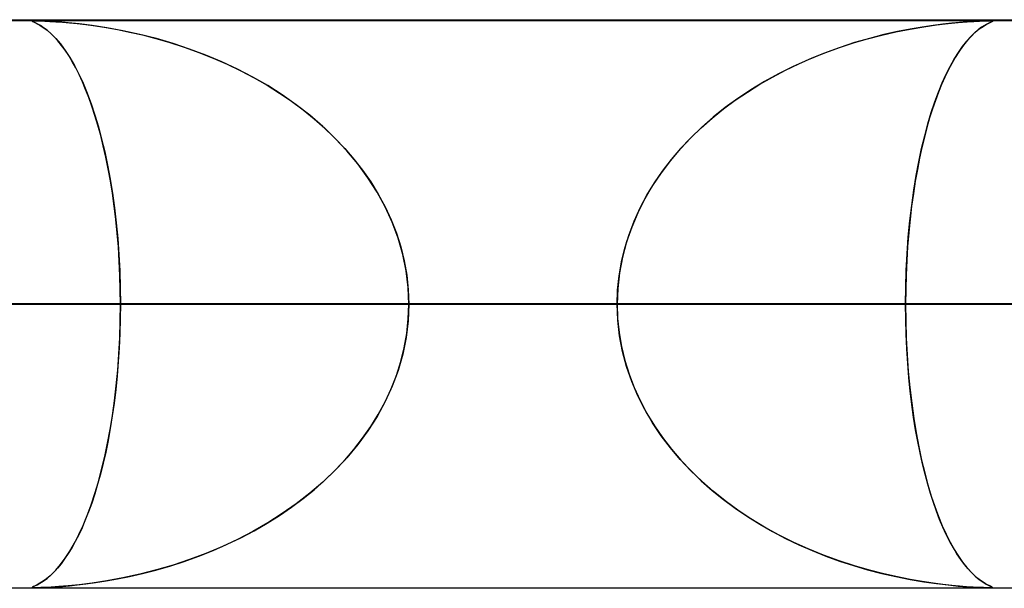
# Model space of a CAD drawing. Header units: millimetres. Extents: x -790 to 790, y -924 to 924.
# Tile 8 of 48: x -295 to -278, y 914 to 924. Entities that reach past the tile are written whole.
import ezdxf

# ---------------------------------------------------------------- set-up
doc = ezdxf.new("R2010")
doc.units = ezdxf.units.MM
doc.layers.add('HIDDEN', color=7, linetype='Continuous')
doc.layers.add('THICK', color=7, linetype='Continuous')

msp = doc.modelspace()

# ---------------------------------------------------------------- linework, layer by layer
at = {"layer": 'HIDDEN'}
for p, q in [((0, 923.99), (-677, 923.99)), ((0, 923.99), (-344.621, 923.99)), ((0, 923.99), (-344.621, 923.99)), ((0, 923.98), (-329.536, 923.98)), ((-294.867, 923.978), (-294.872, 923.975)), ((-294.872, 923.974), (-294.869, 923.978)), ((-294.872, 923.975), (-294.866, 923.969)), ((-294.864, 923.968), (-294.872, 923.974)), ((-294.869, 923.978), (-294.854, 923.979)), ((-294.85, 923.98), (-294.867, 923.978)), ((-294.866, 923.969), (-294.849, 923.961)), ((-294.844, 923.958), (-294.864, 923.968)), ((-294.854, 923.979), (-294.827, 923.98)), ((-294.819, 923.98), (-294.85, 923.98)), ((-294.849, 923.961), (-294.822, 923.948)), ((-294.814, 923.944), (-294.844, 923.958)), ((-294.822, 923.948), (-294.783, 923.929)), ((-294.776, 923.979), (-294.819, 923.98)), ((-294.819, 923.98), (-294.778, 923.98)), ((-294.773, 923.924), (-294.814, 923.944)), ((-294.783, 923.929), (-294.734, 923.902)), ((-294.778, 923.98), (-294.723, 923.978)), ((-294.716, 923.978), (-294.776, 923.979)), ((-294.725, 923.896), (-294.773, 923.924)), ((-294.734, 923.902), (-294.676, 923.864)), ((-294.669, 923.859), (-294.725, 923.896)), ((-294.723, 923.978), (-294.651, 923.975)), ((-294.637, 923.975), (-294.716, 923.978)), ((-294.676, 923.864), (-294.609, 923.815)), ((-294.607, 923.813), (-294.669, 923.859)), ((-294.651, 923.975), (-294.559, 923.971)), ((-294.534, 923.97), (-294.637, 923.975)), ((-294.559, 923.971), (-294.452, 923.964)), ((-294.403, 923.961), (-294.534, 923.97)), ((-294.452, 923.964), (-294.336, 923.956)), ((-294.239, 923.947), (-294.403, 923.961)), ((-294.336, 923.956), (-294.213, 923.945)), ((-294.042, 923.927), (-294.239, 923.947)), ((-294.213, 923.945), (-294.079, 923.931)), ((-294.079, 923.931), (-293.926, 923.913)), ((-293.813, 923.898), (-294.042, 923.927)), ((-293.926, 923.913), (-293.755, 923.89)), ((-293.555, 923.859), (-293.813, 923.898)), ((-293.755, 923.89), (-293.57, 923.861)), ((-293.57, 923.861), (-293.369, 923.826)), ((-293.273, 923.807), (-293.555, 923.859)), ((-279.404, 923.835), (-279.162, 923.876)), ((-279.193, 923.871), (-279.403, 923.835)), ((-279, 923.9), (-279.193, 923.871)), ((-279.162, 923.876), (-278.937, 923.908)), ((-278.826, 923.922), (-279, 923.9)), ((-278.937, 923.908), (-278.734, 923.932)), ((-278.672, 923.939), (-278.826, 923.922)), ((-278.734, 923.932), (-278.555, 923.95)), ((-278.537, 923.952), (-278.672, 923.939)), ((-278.555, 923.95), (-278.402, 923.962)), ((-278.409, 923.962), (-278.537, 923.952)), ((-278.292, 923.969), (-278.409, 923.962)), ((-278.402, 923.962), (-278.279, 923.97)), ((-278.19, 923.975), (-278.292, 923.969)), ((-278.279, 923.97), (-278.181, 923.975)), ((-278.146, 923.866), (-278.193, 923.831)), ((-278.109, 923.978), (-278.19, 923.975)), ((-278.185, 923.837), (-278.119, 923.883)), ((-278.181, 923.975), (-278.105, 923.978)), ((-278.103, 923.894), (-278.146, 923.866)), ((-278.119, 923.883), (-278.063, 923.917)), ((-278.049, 923.98), (-278.109, 923.978)), ((-278.105, 923.978), (-278.047, 923.98)), ((-278.065, 923.916), (-278.103, 923.894)), ((-278.032, 923.933), (-278.065, 923.916)), ((-278.063, 923.917), (-278.017, 923.941)), ((-278.005, 923.98), (-278.049, 923.98)), ((-278.047, 923.98), (-278.005, 923.98)), ((-278.005, 923.947), (-278.032, 923.933)), ((-278.017, 923.941), (-277.983, 923.957)), ((-278.005, 923.98), (-278.003, 923.98)), ((-277.974, 923.98), (-278.005, 923.98)), ((-277.983, 923.957), (-278.005, 923.947)), ((-278.003, 923.98), (-278.001, 923.98)), ((-278.001, 923.98), (-277.999, 923.98)), ((-277.999, 923.98), (-277.997, 923.98)), ((-277.997, 923.98), (-277.995, 923.98)), ((-277.995, 923.98), (-277.993, 923.98)), ((-277.983, 923.957), (-277.961, 923.968)), ((-277.965, 923.965), (-277.983, 923.957)), ((-277.979, 923.98), (-277.96, 923.978)), ((-277.956, 923.978), (-277.974, 923.98)), ((-277.955, 923.971), (-277.965, 923.965)), ((-277.961, 923.968), (-277.952, 923.974)), ((-277.96, 923.978), (-277.953, 923.976)), ((-277.952, 923.974), (-277.956, 923.978)), ((-277.953, 923.976), (-277.955, 923.971)), ((-294.609, 923.815), (-294.536, 923.751)), ((-294.545, 923.759), (-294.607, 923.813)), ((-294.481, 923.696), (-294.545, 923.759)), ((-294.536, 923.751), (-294.457, 923.671)), ((-294.417, 923.626), (-294.481, 923.696)), ((-293.369, 923.826), (-293.156, 923.783)), ((-292.977, 923.742), (-293.273, 923.807)), ((-293.156, 923.783), (-292.93, 923.731)), ((-292.682, 923.667), (-292.977, 923.742)), ((-292.93, 923.731), (-292.694, 923.67)), ((-280.153, 923.663), (-279.904, 923.728)), ((-279.868, 923.737), (-280.12, 923.672)), ((-279.904, 923.728), (-279.654, 923.785)), ((-279.629, 923.791), (-279.868, 923.737)), ((-279.654, 923.785), (-279.404, 923.835)), ((-279.403, 923.835), (-279.629, 923.791)), ((-278.406, 923.623), (-278.331, 923.706)), ((-278.299, 923.738), (-278.357, 923.679)), ((-278.331, 923.706), (-278.256, 923.778)), ((-278.244, 923.789), (-278.299, 923.738)), ((-278.256, 923.778), (-278.185, 923.837)), ((-278.193, 923.831), (-278.244, 923.789)), ((-294.457, 923.671), (-294.373, 923.573)), ((-294.354, 923.548), (-294.417, 923.626)), ((-294.373, 923.573), (-294.289, 923.459)), ((-294.291, 923.461), (-294.354, 923.548)), ((-292.694, 923.67), (-292.449, 923.599)), ((-292.389, 923.581), (-292.682, 923.667)), ((-292.449, 923.599), (-292.195, 923.518)), ((-292.099, 923.484), (-292.389, 923.581)), ((-292.195, 923.518), (-291.937, 923.425)), ((-280.889, 923.422), (-280.646, 923.51)), ((-280.383, 923.596), (-280.655, 923.507)), ((-280.646, 923.51), (-280.4, 923.591)), ((-280.4, 923.591), (-280.153, 923.663)), ((-280.12, 923.672), (-280.383, 923.596)), ((-278.554, 923.424), (-278.481, 923.529)), ((-278.481, 923.528), (-278.546, 923.437)), ((-278.481, 923.529), (-278.406, 923.623)), ((-278.418, 923.609), (-278.481, 923.528)), ((-278.357, 923.679), (-278.418, 923.609)), ((-294.228, 923.367), (-294.291, 923.461)), ((-294.289, 923.459), (-294.207, 923.333)), ((-294.166, 923.265), (-294.228, 923.367)), ((-291.813, 923.377), (-292.099, 923.484)), ((-291.937, 923.425), (-291.683, 923.324)), ((-291.531, 923.258), (-291.813, 923.377)), ((-280.931, 923.406), (-281.203, 923.295)), ((-281.13, 923.326), (-280.889, 923.422)), ((-280.655, 923.507), (-280.931, 923.406)), ((-278.61, 923.336), (-278.672, 923.229)), ((-278.627, 923.307), (-278.554, 923.424)), ((-278.546, 923.437), (-278.61, 923.336)), ((-294.207, 923.333), (-294.127, 923.195)), ((-294.105, 923.154), (-294.166, 923.265)), ((-294.127, 923.195), (-294.05, 923.044)), ((-291.683, 923.324), (-291.436, 923.215)), ((-291.255, 923.13), (-291.531, 923.258)), ((-291.436, 923.215), (-291.195, 923.099)), ((-281.466, 923.176), (-281.722, 923.048)), ((-281.6, 923.111), (-281.366, 923.223)), ((-281.203, 923.295), (-281.466, 923.176)), ((-281.366, 923.223), (-281.13, 923.326)), ((-278.769, 923.04), (-278.699, 923.179)), ((-278.672, 923.229), (-278.733, 923.113)), ((-278.699, 923.179), (-278.627, 923.307)), ((-294.045, 923.035), (-294.105, 923.154)), ((-294.05, 923.044), (-293.975, 922.881)), ((-293.986, 922.908), (-294.045, 923.035)), ((-290.985, 922.99), (-291.255, 923.13)), ((-291.195, 923.099), (-290.961, 922.976)), ((-290.722, 922.839), (-290.985, 922.99)), ((-282.053, 922.863), (-281.828, 922.991)), ((-281.722, 923.048), (-281.97, 922.911)), ((-281.828, 922.991), (-281.6, 923.111)), ((-278.792, 922.991), (-278.85, 922.861)), ((-278.837, 922.889), (-278.769, 923.04)), ((-278.733, 923.113), (-278.792, 922.991)), ((-293.929, 922.772), (-293.986, 922.908)), ((-293.975, 922.881), (-293.902, 922.706)), ((-290.961, 922.976), (-290.734, 922.845)), ((-290.734, 922.845), (-290.514, 922.708)), ((-290.466, 922.676), (-290.722, 922.839)), ((-282.272, 922.726), (-282.053, 922.863)), ((-281.97, 922.911), (-282.209, 922.766)), ((-278.85, 922.861), (-278.905, 922.723)), ((-278.904, 922.727), (-278.837, 922.889)), ((-293.872, 922.628), (-293.929, 922.772)), ((-293.902, 922.706), (-293.833, 922.52)), ((-290.514, 922.708), (-290.302, 922.563)), ((-290.219, 922.503), (-290.466, 922.676)), ((-282.485, 922.581), (-282.272, 922.726)), ((-282.209, 922.766), (-282.44, 922.613)), ((-278.968, 922.552), (-278.904, 922.727)), ((-278.905, 922.723), (-278.959, 922.579)), ((-293.818, 922.475), (-293.872, 922.628)), ((-293.833, 922.52), (-293.767, 922.322)), ((-293.765, 922.313), (-293.818, 922.475)), ((-290.302, 922.563), (-290.098, 922.412)), ((-289.98, 922.317), (-290.219, 922.503)), ((-282.692, 922.428), (-282.485, 922.581)), ((-282.44, 922.613), (-282.662, 922.452)), ((-279.031, 922.366), (-278.968, 922.552)), ((-278.959, 922.579), (-279.011, 922.428)), ((-293.767, 922.322), (-293.705, 922.114)), ((-293.713, 922.143), (-293.765, 922.313)), ((-290.098, 922.412), (-289.903, 922.254)), ((-289.75, 922.12), (-289.98, 922.317)), ((-282.893, 922.267), (-282.692, 922.428)), ((-282.662, 922.452), (-282.873, 922.283)), ((-279.09, 922.167), (-279.031, 922.366)), ((-279.011, 922.428), (-279.06, 922.27)), ((-293.664, 921.964), (-293.713, 922.143)), ((-289.903, 922.254), (-289.716, 922.089)), ((-283.086, 922.097), (-282.893, 922.267)), ((-282.873, 922.283), (-283.076, 922.106)), ((-279.147, 921.957), (-279.09, 922.167)), ((-279.06, 922.27), (-279.108, 922.105)), ((-293.705, 922.114), (-293.647, 921.897)), ((-293.618, 921.777), (-293.664, 921.964)), ((-289.532, 921.911), (-289.75, 922.12)), ((-289.716, 922.089), (-289.537, 921.916)), ((-283.27, 921.919), (-283.086, 922.097)), ((-283.076, 922.106), (-283.269, 921.92)), ((-279.201, 921.734), (-279.147, 921.957)), ((-279.108, 922.105), (-279.153, 921.933)), ((-293.647, 921.897), (-293.593, 921.671)), ((-293.573, 921.581), (-293.618, 921.777)), ((-289.537, 921.916), (-289.366, 921.735)), ((-289.326, 921.691), (-289.532, 921.911)), ((-283.269, 921.92), (-283.453, 921.725)), ((-283.445, 921.733), (-283.27, 921.919)), ((-279.153, 921.933), (-279.197, 921.752)), ((-293.593, 921.671), (-293.544, 921.437)), ((-289.366, 921.735), (-289.203, 921.546)), ((-289.134, 921.46), (-289.326, 921.691)), ((-283.453, 921.725), (-283.626, 921.52)), ((-283.611, 921.539), (-283.445, 921.733)), ((-279.251, 921.5), (-279.201, 921.734)), ((-279.197, 921.752), (-279.238, 921.563)), ((-293.532, 921.377), (-293.573, 921.581)), ((-293.544, 921.437), (-293.499, 921.195)), ((-289.203, 921.546), (-289.05, 921.349)), ((-288.957, 921.218), (-289.134, 921.46)), ((-283.626, 921.52), (-283.789, 921.305)), ((-283.766, 921.336), (-283.611, 921.539)), ((-279.297, 921.255), (-279.251, 921.5)), ((-279.238, 921.563), (-279.277, 921.365)), ((-293.493, 921.165), (-293.532, 921.377)), ((-289.05, 921.349), (-288.907, 921.143)), ((-283.789, 921.305), (-283.94, 921.08)), ((-283.91, 921.127), (-283.766, 921.336)), ((-279.339, 920.999), (-279.297, 921.255)), ((-279.277, 921.365), (-279.314, 921.158)), ((-293.499, 921.195), (-293.458, 920.946)), ((-293.458, 920.946), (-293.493, 921.165)), ((-288.796, 920.966), (-288.957, 921.218)), ((-288.907, 921.143), (-288.774, 920.928)), ((-284.042, 920.91), (-283.91, 921.127)), ((-279.314, 921.158), (-279.347, 920.943)), ((-293.458, 920.946), (-293.422, 920.689)), ((-293.426, 920.718), (-293.458, 920.946)), ((-288.653, 920.704), (-288.796, 920.966)), ((-288.774, 920.928), (-288.655, 920.706)), ((-284.16, 920.686), (-284.042, 920.91)), ((-283.94, 921.08), (-284.078, 920.845)), ((-279.347, 920.943), (-279.378, 920.72)), ((-279.376, 920.732), (-279.339, 920.999)), ((-284.078, 920.845), (-284.201, 920.601)), ((-293.398, 920.484), (-293.426, 920.718)), ((-293.422, 920.689), (-293.391, 920.424)), ((-288.655, 920.706), (-288.548, 920.477)), ((-288.529, 920.433), (-288.653, 920.704)), ((-284.201, 920.601), (-284.308, 920.349)), ((-284.265, 920.455), (-284.16, 920.686)), ((-279.409, 920.457), (-279.376, 920.732)), ((-279.378, 920.72), (-279.405, 920.489)), ((-293.374, 920.244), (-293.398, 920.484)), ((-293.391, 920.424), (-293.365, 920.15)), ((-288.548, 920.477), (-288.455, 920.241)), ((-288.425, 920.153), (-288.529, 920.433)), ((-284.356, 920.219), (-284.265, 920.455)), ((-279.436, 920.172), (-279.409, 920.457)), ((-279.405, 920.489), (-279.429, 920.252)), ((-293.353, 919.999), (-293.374, 920.244)), ((-288.455, 920.241), (-288.378, 920)), ((-284.43, 919.978), (-284.356, 920.219)), ((-284.308, 920.349), (-284.398, 920.088)), ((-279.429, 920.252), (-279.448, 920.009)), ((-293.365, 920.15), (-293.344, 919.867)), ((-288.343, 919.867), (-288.425, 920.153)), ((-284.398, 920.088), (-284.47, 919.82)), ((-279.457, 919.881), (-279.436, 920.172)), ((-293.337, 919.75), (-293.353, 919.999)), ((-293.344, 919.867), (-293.329, 919.578)), ((-288.378, 920), (-288.317, 919.754)), ((-288.284, 919.577), (-288.343, 919.867)), ((-284.489, 919.735), (-284.43, 919.978)), ((-279.472, 919.586), (-279.457, 919.881)), ((-279.448, 920.009), (-279.464, 919.761)), ((-293.326, 919.499), (-293.337, 919.75)), ((-288.317, 919.754), (-288.273, 919.502)), ((-284.531, 919.489), (-284.489, 919.735)), ((-284.47, 919.82), (-284.523, 919.546)), ((-279.464, 919.761), (-279.476, 919.508)), ((-293.329, 919.578), (-293.32, 919.285)), ((-288.248, 919.284), (-288.284, 919.577)), ((-284.523, 919.546), (-284.555, 919.269)), ((-279.482, 919.289), (-279.472, 919.586)), ((-293.319, 919.246), (-293.326, 919.499)), ((-288.273, 919.502), (-288.246, 919.247)), ((-284.557, 919.24), (-284.531, 919.489)), ((-279.476, 919.508), (-279.482, 919.25)), ((-293.32, 919.285), (-293.317, 918.99)), ((-293.317, 918.99), (-293.319, 919.246)), ((-288.236, 918.99), (-288.248, 919.284)), ((-288.246, 919.247), (-288.236, 918.99)), ((-284.555, 919.269), (-284.565, 918.99)), ((-284.565, 918.99), (-284.557, 919.24)), ((-279.485, 918.99), (-279.482, 919.289)), ((-279.482, 919.25), (-279.485, 918.99)), ((-284.565, 918.99), (-550.567, 918.99)), ((-550.567, 918.99), (-284.565, 918.99)), ((-540.587, 918.99), (-279.485, 918.99)), ((-279.485, 918.99), (-540.587, 918.99)), ((-267.206, 918.99), (-516.466, 918.99)), ((-516.466, 918.99), (-267.206, 918.99)), ((-506.485, 918.99), (-262.126, 918.99)), ((-262.126, 918.99), (-506.485, 918.99)), ((-249.847, 918.99), (-482.364, 918.99)), ((-482.364, 918.99), (-249.847, 918.99)), ((-472.384, 918.99), (-244.766, 918.99)), ((-244.766, 918.99), (-472.384, 918.99)), ((-232.488, 918.99), (-448.262, 918.99)), ((-448.262, 918.99), (-232.488, 918.99)), ((-438.281, 918.99), (-227.407, 918.99)), ((-227.407, 918.99), (-438.281, 918.99)), ((-215.128, 918.99), (-414.16, 918.99)), ((-414.16, 918.99), (-215.128, 918.99)), ((-404.179, 918.99), (-210.048, 918.99)), ((-210.048, 918.99), (-404.179, 918.99)), ((-197.769, 918.99), (-380.057, 918.99)), ((-380.057, 918.99), (-197.769, 918.99)), ((-370.076, 918.99), (-192.688, 918.99)), ((-192.688, 918.99), (-370.076, 918.99)), ((-180.409, 918.99), (-345.954, 918.99)), ((-345.954, 918.99), (-180.409, 918.99)), ((-335.973, 918.99), (-175.328, 918.99)), ((-175.328, 918.99), (-335.973, 918.99)), ((0, 918.99), (-328.035, 918.99)), ((-328.035, 918.99), (0, 918.99)), ((-322.954, 918.99), (0, 918.99)), ((0, 918.99), (-322.954, 918.99)), ((-163.048, 918.99), (-311.85, 918.99)), ((-311.85, 918.99), (-163.048, 918.99)), ((0, 918.99), (-310.676, 918.99)), ((-310.676, 918.99), (0, 918.99)), ((-305.595, 918.99), (0, 918.99)), ((0, 918.99), (-305.595, 918.99)), ((-305.595, 918.99), (-293.317, 918.99)), ((-293.317, 918.99), (-305.595, 918.99)), ((-301.869, 918.99), (-157.967, 918.99)), ((-157.967, 918.99), (-301.869, 918.99)), ((-277.745, 918.99), (-301.869, 918.99)), ((-301.869, 918.99), (-277.745, 918.99)), ((-284.565, 918.99), (-296.844, 918.99)), ((-296.844, 918.99), (-284.565, 918.99)), ((-293.32, 918.695), (-293.317, 918.99)), ((-293.317, 918.99), (-293.319, 918.733)), ((0, 918.99), (-293.317, 918.99)), ((-293.317, 918.99), (0, 918.99)), ((-288.236, 918.99), (-288.248, 918.696)), ((-288.246, 918.733), (-288.236, 918.99)), ((-288.236, 918.99), (0, 918.99)), ((0, 918.99), (-288.236, 918.99)), ((-288.236, 918.99), (-275.958, 918.99)), ((-275.958, 918.99), (-288.236, 918.99)), ((-284.555, 918.711), (-284.565, 918.99)), ((-284.565, 918.99), (-284.557, 918.74)), ((-279.485, 918.99), (-279.482, 918.691)), ((-279.482, 918.724), (-279.485, 918.99)), ((-267.206, 918.99), (-279.485, 918.99)), ((-279.485, 918.99), (-267.206, 918.99)), ((-293.329, 918.402), (-293.32, 918.695)), ((-293.319, 918.733), (-293.326, 918.478)), ((-288.248, 918.696), (-288.284, 918.403)), ((-288.273, 918.478), (-288.246, 918.733)), ((-284.557, 918.74), (-284.531, 918.491)), ((-284.523, 918.434), (-284.555, 918.711)), ((-279.475, 918.461), (-279.482, 918.724)), ((-279.482, 918.691), (-279.472, 918.394)), ((-284.531, 918.491), (-284.489, 918.245)), ((-293.344, 918.113), (-293.329, 918.402)), ((-293.326, 918.478), (-293.338, 918.225)), ((-288.284, 918.403), (-288.343, 918.113)), ((-288.317, 918.226), (-288.273, 918.478)), ((-284.47, 918.16), (-284.523, 918.434)), ((-279.463, 918.203), (-279.475, 918.461)), ((-279.472, 918.394), (-279.457, 918.099)), ((-293.338, 918.225), (-293.354, 917.975)), ((-288.378, 917.98), (-288.317, 918.226)), ((-284.489, 918.245), (-284.43, 918.002)), ((-284.398, 917.892), (-284.47, 918.16)), ((-279.447, 917.95), (-279.463, 918.203)), ((-293.354, 917.975), (-293.374, 917.729)), ((-293.365, 917.83), (-293.344, 918.113)), ((-288.455, 917.739), (-288.378, 917.98)), ((-288.343, 918.113), (-288.425, 917.827)), ((-284.43, 918.002), (-284.356, 917.761)), ((-279.457, 918.099), (-279.436, 917.808)), ((-293.391, 917.556), (-293.365, 917.83)), ((-288.425, 917.827), (-288.529, 917.547)), ((-284.308, 917.631), (-284.398, 917.892)), ((-279.426, 917.702), (-279.447, 917.95)), ((-279.436, 917.808), (-279.409, 917.523)), ((-293.374, 917.729), (-293.399, 917.487)), ((-288.548, 917.503), (-288.455, 917.739)), ((-284.356, 917.761), (-284.265, 917.525)), ((-284.201, 917.379), (-284.308, 917.631)), ((-279.402, 917.461), (-279.426, 917.702)), ((-293.399, 917.487), (-293.427, 917.252)), ((-293.422, 917.291), (-293.391, 917.556)), ((-288.655, 917.274), (-288.548, 917.503)), ((-288.529, 917.547), (-288.653, 917.276)), ((-284.265, 917.525), (-284.16, 917.294)), ((-279.409, 917.523), (-279.376, 917.248)), ((-279.374, 917.227), (-279.402, 917.461)), ((-293.458, 917.034), (-293.422, 917.291)), ((-288.653, 917.276), (-288.796, 917.014)), ((-288.774, 917.052), (-288.655, 917.274)), ((-284.078, 917.135), (-284.201, 917.379)), ((-284.16, 917.294), (-284.042, 917.07)), ((-293.427, 917.252), (-293.46, 917.024)), ((-283.94, 916.9), (-284.078, 917.135)), ((-279.376, 917.248), (-279.339, 916.981)), ((-279.342, 917), (-279.374, 917.227)), ((-293.499, 916.785), (-293.458, 917.034)), ((-293.46, 917.024), (-293.495, 916.803)), ((-288.796, 917.014), (-288.957, 916.762)), ((-288.907, 916.837), (-288.774, 917.052)), ((-284.042, 917.07), (-283.91, 916.853)), ((-279.307, 916.782), (-279.342, 917)), ((-279.339, 916.981), (-279.297, 916.725)), ((-293.544, 916.543), (-293.499, 916.785)), ((-293.495, 916.803), (-293.534, 916.591)), ((-288.957, 916.762), (-289.134, 916.52)), ((-289.05, 916.631), (-288.907, 916.837)), ((-283.789, 916.675), (-283.94, 916.9)), ((-283.91, 916.853), (-283.766, 916.643)), ((-279.269, 916.572), (-279.307, 916.782)), ((-293.534, 916.591), (-293.576, 916.386)), ((-289.203, 916.434), (-289.05, 916.631)), ((-283.626, 916.461), (-283.789, 916.675)), ((-283.766, 916.643), (-283.611, 916.441)), ((-279.297, 916.725), (-279.251, 916.48)), ((-279.229, 916.372), (-279.269, 916.572)), ((-293.593, 916.308), (-293.544, 916.543)), ((-289.366, 916.245), (-289.203, 916.434)), ((-289.134, 916.52), (-289.326, 916.289)), ((-283.453, 916.255), (-283.626, 916.461)), ((-283.611, 916.441), (-283.445, 916.247)), ((-279.251, 916.48), (-279.201, 916.246)), ((-293.647, 916.082), (-293.593, 916.308)), ((-293.576, 916.386), (-293.621, 916.19)), ((-289.537, 916.064), (-289.366, 916.245)), ((-289.326, 916.289), (-289.532, 916.069)), ((-283.269, 916.06), (-283.453, 916.255)), ((-283.445, 916.247), (-283.27, 916.061)), ((-279.186, 916.181), (-279.229, 916.372)), ((-279.201, 916.246), (-279.147, 916.023)), ((-293.705, 915.865), (-293.647, 916.082)), ((-293.621, 916.19), (-293.668, 916.002)), ((-289.532, 916.069), (-289.75, 915.86)), ((-289.716, 915.891), (-289.537, 916.064)), ((-283.27, 916.061), (-283.086, 915.883)), ((-283.076, 915.874), (-283.269, 916.06)), ((-279.141, 915.999), (-279.186, 916.181)), ((-293.668, 916.002), (-293.718, 915.823)), ((-289.903, 915.726), (-289.716, 915.891)), ((-283.086, 915.883), (-282.893, 915.713)), ((-279.147, 916.023), (-279.09, 915.813)), ((-279.094, 915.825), (-279.141, 915.999)), ((-293.718, 915.823), (-293.769, 915.652)), ((-293.768, 915.657), (-293.705, 915.865)), ((-290.098, 915.568), (-289.903, 915.726)), ((-289.75, 915.86), (-289.98, 915.663)), ((-282.873, 915.697), (-283.076, 915.874)), ((-282.893, 915.713), (-282.692, 915.552)), ((-279.045, 915.659), (-279.094, 915.825)), ((-279.09, 915.813), (-279.031, 915.614)), ((-293.833, 915.459), (-293.768, 915.657)), ((-293.769, 915.652), (-293.823, 915.49)), ((-290.302, 915.417), (-290.098, 915.568)), ((-289.98, 915.663), (-290.219, 915.477)), ((-282.662, 915.528), (-282.873, 915.697)), ((-282.692, 915.552), (-282.485, 915.399)), ((-278.993, 915.5), (-279.045, 915.659)), ((-279.031, 915.614), (-278.968, 915.428)), ((-293.903, 915.273), (-293.833, 915.459)), ((-293.823, 915.49), (-293.878, 915.337)), ((-290.514, 915.272), (-290.302, 915.417)), ((-290.219, 915.477), (-290.466, 915.304)), ((-282.44, 915.367), (-282.662, 915.528)), ((-282.485, 915.399), (-282.272, 915.254)), ((-282.209, 915.214), (-282.44, 915.367)), ((-278.94, 915.348), (-278.993, 915.5)), ((-278.968, 915.428), (-278.904, 915.253)), ((-293.935, 915.193), (-293.993, 915.057)), ((-293.975, 915.098), (-293.903, 915.273)), ((-293.878, 915.337), (-293.935, 915.193)), ((-290.734, 915.135), (-290.514, 915.272)), ((-290.466, 915.304), (-290.722, 915.141)), ((-282.272, 915.254), (-282.053, 915.117)), ((-281.97, 915.069), (-282.209, 915.214)), ((-278.884, 915.203), (-278.94, 915.348)), ((-278.904, 915.253), (-278.837, 915.091)), ((-278.827, 915.066), (-278.884, 915.203)), ((-293.993, 915.057), (-294.052, 914.93)), ((-294.05, 914.935), (-293.975, 915.098)), ((-290.722, 915.141), (-290.985, 914.99)), ((-290.961, 915.004), (-290.734, 915.135)), ((-282.053, 915.117), (-281.828, 914.989)), ((-281.722, 914.932), (-281.97, 915.069)), ((-278.837, 915.091), (-278.769, 914.94)), ((-278.767, 914.937), (-278.827, 915.066)), ((-294.128, 914.785), (-294.05, 914.935)), ((-294.052, 914.93), (-294.113, 914.812)), ((-291.255, 914.85), (-291.531, 914.721)), ((-291.436, 914.765), (-291.195, 914.881)), ((-290.985, 914.99), (-291.255, 914.85)), ((-291.195, 914.881), (-290.961, 915.004)), ((-281.828, 914.989), (-281.6, 914.869)), ((-281.466, 914.804), (-281.722, 914.932)), ((-281.6, 914.869), (-281.366, 914.757)), ((-278.769, 914.94), (-278.699, 914.801)), ((-278.706, 914.815), (-278.767, 914.937)), ((-294.174, 914.702), (-294.237, 914.6)), ((-294.207, 914.646), (-294.128, 914.785)), ((-294.113, 914.812), (-294.174, 914.702)), ((-291.531, 914.721), (-291.813, 914.603)), ((-291.683, 914.656), (-291.436, 914.765)), ((-281.203, 914.685), (-281.466, 914.804)), ((-281.366, 914.757), (-281.13, 914.654)), ((-280.931, 914.574), (-281.203, 914.685)), ((-278.643, 914.7), (-278.706, 914.815)), ((-278.699, 914.801), (-278.627, 914.673)), ((-278.579, 914.594), (-278.643, 914.7)), ((-278.627, 914.673), (-278.554, 914.556)), ((-294.374, 914.407), (-294.29, 914.52)), ((-294.3, 914.506), (-294.363, 914.42)), ((-294.237, 914.6), (-294.3, 914.506)), ((-294.29, 914.52), (-294.207, 914.646)), ((-292.099, 914.496), (-292.389, 914.399)), ((-292.195, 914.463), (-291.937, 914.555)), ((-291.813, 914.603), (-292.099, 914.496)), ((-291.937, 914.555), (-291.683, 914.656)), ((-281.13, 914.654), (-280.889, 914.558)), ((-280.655, 914.473), (-280.931, 914.574)), ((-280.889, 914.558), (-280.646, 914.47)), ((-278.513, 914.496), (-278.579, 914.594)), ((-278.554, 914.556), (-278.481, 914.451)), ((-278.448, 914.408), (-278.513, 914.496)), ((-294.427, 914.343), (-294.491, 914.273)), ((-294.457, 914.309), (-294.374, 914.407)), ((-294.363, 914.42), (-294.427, 914.343)), ((-292.694, 914.31), (-292.449, 914.381)), ((-292.389, 914.399), (-292.682, 914.313)), ((-292.449, 914.381), (-292.195, 914.463)), ((-280.383, 914.384), (-280.655, 914.473)), ((-280.646, 914.47), (-280.4, 914.389)), ((-280.4, 914.389), (-280.153, 914.317)), ((-280.12, 914.308), (-280.383, 914.384)), ((-280.153, 914.317), (-279.904, 914.252)), ((-278.481, 914.451), (-278.406, 914.357)), ((-278.384, 914.332), (-278.448, 914.408)), ((-278.406, 914.357), (-278.331, 914.274)), ((-278.324, 914.266), (-278.384, 914.332)), ((-294.618, 914.158), (-294.679, 914.113)), ((-294.676, 914.115), (-294.61, 914.165)), ((-294.555, 914.212), (-294.618, 914.158)), ((-294.61, 914.165), (-294.537, 914.229)), ((-294.491, 914.273), (-294.555, 914.212)), ((-294.537, 914.229), (-294.457, 914.309)), ((-293.57, 914.119), (-293.369, 914.154)), ((-293.273, 914.173), (-293.555, 914.121)), ((-293.369, 914.154), (-293.156, 914.197)), ((-292.977, 914.238), (-293.273, 914.173)), ((-293.156, 914.197), (-292.93, 914.249)), ((-292.682, 914.313), (-292.977, 914.238)), ((-292.93, 914.249), (-292.694, 914.31)), ((-279.868, 914.243), (-280.12, 914.308)), ((-279.904, 914.252), (-279.654, 914.195)), ((-279.629, 914.189), (-279.868, 914.243)), ((-279.654, 914.195), (-279.404, 914.145)), ((-279.403, 914.145), (-279.629, 914.189)), ((-279.404, 914.145), (-279.162, 914.104)), ((-279.193, 914.109), (-279.403, 914.145)), ((-278.331, 914.274), (-278.256, 914.202)), ((-278.266, 914.211), (-278.324, 914.266)), ((-278.212, 914.164), (-278.266, 914.211)), ((-278.256, 914.202), (-278.185, 914.143)), ((-278.162, 914.126), (-278.212, 914.164)), ((-278.185, 914.143), (-278.119, 914.097)), ((0, 913.99), (-677, 913.99)), ((-545.6, 914), (-278.005, 914)), ((-511.5, 914), (-260.647, 914)), ((-477.4, 914), (-243.288, 914)), ((-443.3, 914), (-225.93, 914)), ((-409.2, 914), (-208.572, 914)), ((-375.1, 914), (-191.213, 914)), ((0, 913.99), (-344.621, 913.99)), ((0, 913.99), (-344.621, 913.99)), ((-341, 914), (-173.855, 914)), ((-329.536, 914), (0, 914)), ((-306.9, 914), (-156.497, 914)), ((-294.866, 914.011), (-294.872, 914.005)), ((-294.872, 914.005), (-294.866, 914.011)), ((-294.872, 914.005), (-294.867, 914.002)), ((-294.867, 914.002), (-294.872, 914.005)), ((-294.867, 914.002), (-294.849, 914)), ((-294.85, 914), (-294.867, 914.002)), ((-294.849, 914.019), (-294.866, 914.011)), ((-294.866, 914.011), (-294.849, 914.019)), ((-294.82, 914.033), (-294.849, 914.019)), ((-294.849, 914.019), (-294.822, 914.032)), ((-294.849, 914), (-294.819, 914)), ((-294.835, 914), (-294.838, 914)), ((-294.833, 914), (-294.835, 914)), ((-294.829, 914), (-294.833, 914)), ((-294.826, 914), (-294.829, 914)), ((-294.823, 914), (-294.826, 914)), ((-294.819, 914), (-294.823, 914)), ((-294.822, 914.032), (-294.783, 914.051)), ((-294.782, 914.052), (-294.82, 914.033)), ((-294.819, 914), (-294.778, 914)), ((-294.776, 914), (-294.819, 914)), ((-294.783, 914.051), (-294.734, 914.078)), ((-294.734, 914.078), (-294.782, 914.052)), ((-294.778, 914), (-294.723, 914.002)), ((-294.716, 914.002), (-294.776, 914)), ((-294.734, 914.078), (-294.676, 914.115)), ((-294.679, 914.113), (-294.734, 914.078)), ((-294.723, 914.002), (-294.651, 914.005)), ((-294.637, 914.005), (-294.716, 914.002)), ((-294.651, 914.005), (-294.559, 914.009)), ((-294.534, 914.01), (-294.637, 914.005)), ((-294.559, 914.009), (-294.452, 914.016)), ((-294.403, 914.019), (-294.534, 914.01)), ((-294.452, 914.016), (-294.336, 914.024)), ((-294.239, 914.033), (-294.403, 914.019)), ((-294.336, 914.024), (-294.213, 914.035)), ((-294.042, 914.053), (-294.239, 914.033)), ((-294.213, 914.035), (-294.079, 914.049)), ((-294.079, 914.049), (-293.926, 914.067)), ((-293.813, 914.082), (-294.042, 914.053)), ((-293.926, 914.067), (-293.755, 914.09)), ((-293.555, 914.121), (-293.813, 914.082)), ((-293.755, 914.09), (-293.57, 914.119)), ((-279, 914.08), (-279.193, 914.109)), ((-279.162, 914.104), (-278.937, 914.072)), ((-278.826, 914.058), (-279, 914.08)), ((-278.937, 914.072), (-278.734, 914.048)), ((-278.672, 914.041), (-278.826, 914.058)), ((-278.734, 914.048), (-278.555, 914.03)), ((-278.537, 914.028), (-278.672, 914.041)), ((-278.555, 914.03), (-278.402, 914.018)), ((-278.409, 914.018), (-278.537, 914.028)), ((-278.292, 914.011), (-278.409, 914.018)), ((-278.402, 914.018), (-278.279, 914.01)), ((-278.19, 914.005), (-278.292, 914.011)), ((-278.279, 914.01), (-278.181, 914.005)), ((-278.109, 914.002), (-278.19, 914.005)), ((-278.181, 914.005), (-278.105, 914.002)), ((-278.117, 914.095), (-278.162, 914.126)), ((-278.119, 914.097), (-278.063, 914.063)), ((-278.076, 914.07), (-278.117, 914.095)), ((-278.049, 914), (-278.109, 914.002)), ((-278.105, 914.002), (-278.047, 914)), ((-278.041, 914.051), (-278.076, 914.07)), ((-278.063, 914.063), (-278.017, 914.039)), ((-278.005, 914), (-278.049, 914)), ((-278.047, 914), (-278.005, 914)), ((-278.012, 914.037), (-278.041, 914.051)), ((-278.017, 914.039), (-277.983, 914.023)), ((-277.988, 914.026), (-278.012, 914.037)), ((-277.974, 914), (-278.005, 914)), ((-278.005, 914), (-277.975, 914)), ((-277.969, 914.017), (-277.988, 914.026)), ((-277.983, 914.023), (-277.961, 914.012)), ((-277.975, 914), (-277.958, 914.002)), ((-277.956, 914.002), (-277.974, 914)), ((-277.956, 914.01), (-277.969, 914.017)), ((-277.961, 914.012), (-277.952, 914.006)), ((-277.958, 914.002), (-277.952, 914.005)), ((-277.952, 914.005), (-277.956, 914.01)), ((-277.952, 914.006), (-277.956, 914.002))]:
    msp.add_line(p, q, dxfattribs=at)
at = {"layer": 'THICK'}
for p, q in [((-732, 924), (0, 924)), ((0, 919), (-732, 919))]:
    msp.add_line(p, q, dxfattribs=at)

doc.saveas('drawing.dxf')
